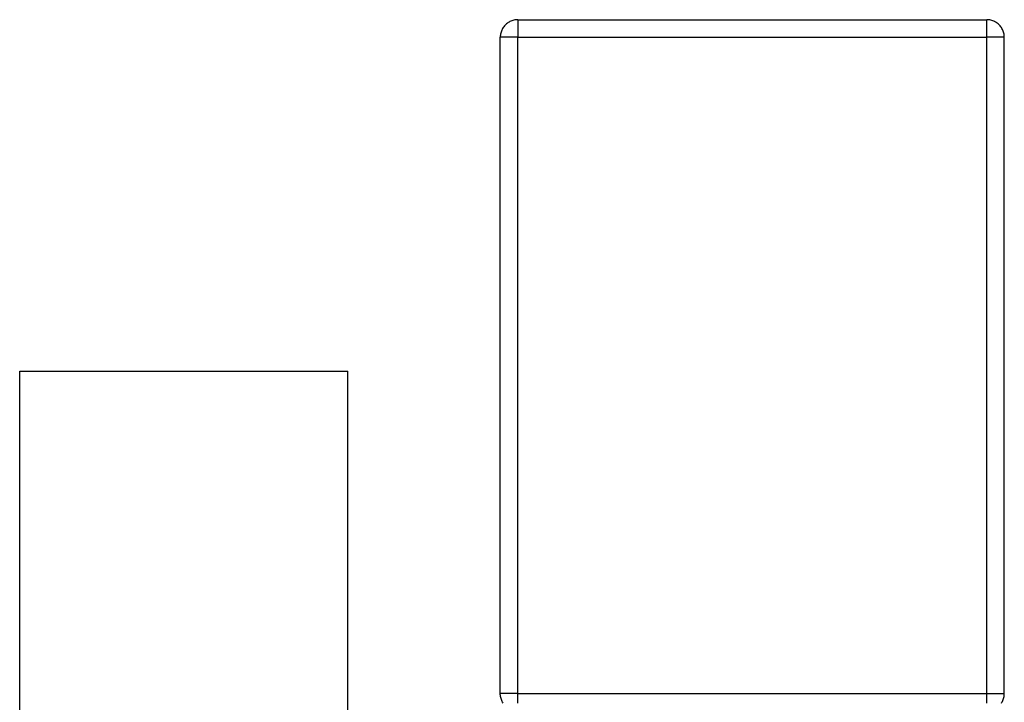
# Model space of a CAD drawing. Header units: millimetres. Extents: x -318 to 464, y -214 to 229.
# Tile 15 of 15: x 380 to 464, y 112 to 170. Entities that reach past the tile are written whole.
import ezdxf

# ---------------------------------------------------------------- set-up
doc = ezdxf.new("R2010")
doc.units = ezdxf.units.MM
doc.layers.add('GEOMETRY', color=7, linetype='Continuous')

msp = doc.modelspace()

# ---------------------------------------------------------------- linework, layer by layer
at = {"layer": 'GEOMETRY'}
for points in [[(422, 170), (421.9128, 169.9975), (421.8259, 169.9899), (421.7395, 169.9772), (421.6541, 169.9596), (421.5698, 169.937), (421.487, 169.9095), (421.4059, 169.8773), (421.3268, 169.8404), (421.25, 169.799), (421.1757, 169.7532), (421.1043, 169.7032), (421.0358, 169.6491), (420.9706, 169.5911), (420.9089, 169.5294), (420.8509, 169.4642), (420.7968, 169.3957), (420.7468, 169.3243), (420.701, 169.25), (420.6596, 169.1732), (420.6227, 169.0941), (420.5905, 169.013), (420.563, 168.9302), (420.5404, 168.8459), (420.5228, 168.7605), (420.5101, 168.6741), (420.5025, 168.5872), (420.5, 168.5)], [(422, 170), (422, 169.9975), (422, 169.9899), (422, 169.9772), (422, 169.9596), (422, 169.937), (422, 169.9095), (422, 169.8773), (422, 169.8404), (422, 169.799), (422, 169.7532), (422, 169.7032), (422, 169.6491), (422, 169.5911), (422, 169.5294), (422, 169.4642), (422, 169.3957), (422, 169.3243), (422, 169.25), (422, 169.1732), (422, 169.0941), (422, 169.013), (422, 168.9302), (422, 168.8459), (422, 168.7605), (422, 168.6741), (422, 168.5872), (422, 168.5)], [(422, 170), (462, 170)], [(462, 168.5), (462, 168.5872), (462, 168.6741), (462, 168.7605), (462, 168.8459), (462, 168.9302), (462, 169.013), (462, 169.0941), (462, 169.1732), (462, 169.25), (462, 169.3243), (462, 169.3957), (462, 169.4642), (462, 169.5294), (462, 169.5911), (462, 169.6491), (462, 169.7032), (462, 169.7532), (462, 169.799), (462, 169.8404), (462, 169.8773), (462, 169.9095), (462, 169.937), (462, 169.9596), (462, 169.9772), (462, 169.9899), (462, 169.9975), (462, 170)], [(463.5, 168.5), (463.4975, 168.5872), (463.4899, 168.6741), (463.4772, 168.7605), (463.4596, 168.8459), (463.437, 168.9302), (463.4095, 169.013), (463.3773, 169.0941), (463.3404, 169.1732), (463.299, 169.25), (463.2532, 169.3243), (463.2032, 169.3957), (463.1491, 169.4642), (463.0911, 169.5294), (463.0294, 169.5911), (462.9642, 169.6491), (462.8957, 169.7032), (462.8243, 169.7532), (462.75, 169.799), (462.6732, 169.8404), (462.5941, 169.8773), (462.513, 169.9095), (462.4302, 169.937), (462.3459, 169.9596), (462.2605, 169.9772), (462.1741, 169.9899), (462.0872, 169.9975), (462, 170)], [(422, 168.5), (421.9128, 168.5), (421.8259, 168.5), (421.7395, 168.5), (421.6541, 168.5), (421.5698, 168.5), (421.487, 168.5), (421.4059, 168.5), (421.3268, 168.5), (421.25, 168.5), (421.1757, 168.5), (421.1043, 168.5), (421.0358, 168.5), (420.9706, 168.5), (420.9089, 168.5), (420.8509, 168.5), (420.7968, 168.5), (420.7468, 168.5), (420.701, 168.5), (420.6596, 168.5), (420.6227, 168.5), (420.5905, 168.5), (420.563, 168.5), (420.5404, 168.5), (420.5228, 168.5), (420.5101, 168.5), (420.5025, 168.5), (420.5, 168.5)], [(420.5, 112.5), (420.5, 168.5)], [(422, 112.5), (422, 168.5)], [(422, 168.5), (462, 168.5)], [(462, 112.5), (462, 168.5)], [(463.5, 168.5), (463.4975, 168.5), (463.4899, 168.5), (463.4772, 168.5), (463.4596, 168.5), (463.437, 168.5), (463.4095, 168.5), (463.3773, 168.5), (463.3404, 168.5), (463.299, 168.5), (463.2532, 168.5), (463.2032, 168.5), (463.1491, 168.5), (463.0911, 168.5), (463.0294, 168.5), (462.9642, 168.5), (462.8957, 168.5), (462.8243, 168.5), (462.75, 168.5), (462.6732, 168.5), (462.5941, 168.5), (462.513, 168.5), (462.4302, 168.5), (462.3459, 168.5), (462.2605, 168.5), (462.1741, 168.5), (462.0872, 168.5), (462, 168.5)], [(463.5, 112.5), (463.5, 168.5)], [(379.5, 30), (379.5, 140)], [(379.5, 140), (407.5, 140)], [(407.5, 30), (407.5, 140)], [(422, 112.5), (421.9128, 112.5), (421.8259, 112.5), (421.7395, 112.5), (421.6541, 112.5), (421.5698, 112.5), (421.487, 112.5), (421.4059, 112.5), (421.3268, 112.5), (421.25, 112.5), (421.1757, 112.5), (421.1043, 112.5), (421.0358, 112.5), (420.9706, 112.5), (420.9089, 112.5), (420.8509, 112.5), (420.7968, 112.5), (420.7468, 112.5), (420.701, 112.5), (420.6596, 112.5), (420.6227, 112.5), (420.5905, 112.5), (420.563, 112.5), (420.5404, 112.5), (420.5228, 112.5), (420.5101, 112.5), (420.5025, 112.5), (420.5, 112.5)], [(420.7468, 111.6757), (420.701, 111.75), (420.6596, 111.8268), (420.6227, 111.9059), (420.5905, 111.987), (420.563, 112.0698), (420.5404, 112.1541), (420.5228, 112.2395), (420.5101, 112.3259), (420.5025, 112.4128), (420.5, 112.5)], [(422, 112.5), (462, 112.5)], [(422, 111.6757), (422, 111.75), (422, 111.8268), (422, 111.9059), (422, 111.987), (422, 112.0698), (422, 112.1541), (422, 112.2395), (422, 112.3259), (422, 112.4128), (422, 112.5)], [(462, 111.6757), (462, 111.75), (462, 111.8268), (462, 111.9059), (462, 111.987), (462, 112.0698), (462, 112.1541), (462, 112.2395), (462, 112.3259), (462, 112.4128), (462, 112.5)], [(462, 112.5), (462.0872, 112.5), (462.1741, 112.5), (462.2605, 112.5), (462.3459, 112.5), (462.4302, 112.5), (462.513, 112.5), (462.5941, 112.5), (462.6732, 112.5), (462.75, 112.5), (462.8243, 112.5), (462.8957, 112.5), (462.9642, 112.5), (463.0294, 112.5), (463.0911, 112.5), (463.1491, 112.5), (463.2032, 112.5), (463.2532, 112.5), (463.299, 112.5), (463.3404, 112.5), (463.3773, 112.5), (463.4095, 112.5), (463.437, 112.5), (463.4596, 112.5), (463.4772, 112.5), (463.4899, 112.5), (463.4975, 112.5), (463.5, 112.5)], [(463.2532, 111.6757), (463.299, 111.75), (463.3404, 111.8268), (463.3773, 111.9059), (463.4095, 111.987), (463.437, 112.0698), (463.4596, 112.1541), (463.4772, 112.2395), (463.4899, 112.3259), (463.4975, 112.4128), (463.5, 112.5)]]:
    msp.add_lwpolyline(points, dxfattribs=at)

doc.saveas('drawing.dxf')
